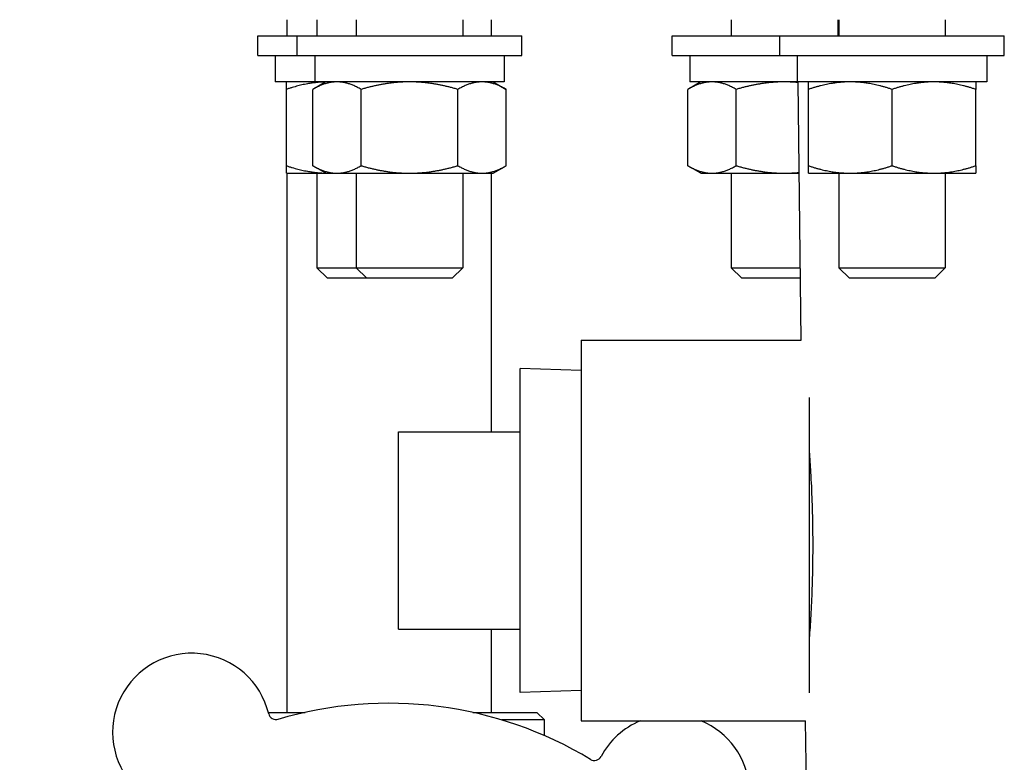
# Model space of a CAD drawing. Header units: inches. Extents: x 18 to 846, y -44 to 561.
# Tile 58 of 256: x 94 to 98.04, y 150.13 to 153.18. Entities that reach past the tile are written whole.
import ezdxf

# ---------------------------------------------------------------- set-up
doc = ezdxf.new("R2010")
doc.units = ezdxf.units.IN
doc.header["$LTSCALE"] = 24
doc.header["$MEASUREMENT"] = 0
doc.layers.add('Dimension (ANSI)', color=7, linetype='Continuous', lineweight=25)
doc.layers.add('Visible (ANSI)', color=7, linetype='Continuous', lineweight=30)
doc.styles.add('Note Text (ANSI)', font='tahoma.ttf')
doc.dimstyles.new('SB Fraction-16 (ANSI)', dxfattribs={"dimscale": 24, "dimtxt": 0.125, "dimasz": 0.098425, "dimexe": 0.125, "dimexo": 0.0625, "dimgap": 0.031496, "dimtad": 0, "dimtih": 1, "dimtoh": 1, "dimdec": 4, "dimrnd": 1e-08, "dimzin": 0, "dimdsep": 46, "dimlunit": 5, "dimtxsty": 'Note Text (ANSI)', "dimcen": 0.09, "dimdle": 0.393701, "dimclrd": 256, "dimclre": 256, "dimclrt": 256, "dimadec": 0, "dimazin": 3, "dimtfac": 0.96, "dimtofl": 0, "dimtmove": 0, "dimatfit": 3, "dimfxl": 1, "dimfrac": 2, "dimtolj": 1, "dimtzin": 12, "dimlwd": -1, "dimlwe": -1, "dimarcsym": 0})

# ---------------------------------------------------------------- blocks, each defined once
blk = doc.blocks.new('*D15')
at = {"layer": 'Defpoints', "color": 0, "transparency": 16777216}
for p in [(121.8191, 380.5815), (46.5863, 92.8698), (88.6941, 92.8698)]:
    blk.add_point(p, dxfattribs=at)
at = {"layer": 'Dimension (ANSI)', "transparency": 16777216}
for p, q in [((120.3191, 380.5815), (43.5863, 380.5815)), ((46.5863, 378.2193), (46.5863, 242.3754)), ((46.5863, 95.232), (46.5863, 237.0759)), ((87.1941, 92.8698), (43.5863, 92.8698))]:
    blk.add_line(p, q, dxfattribs=at)
for points in [[(46.1926, 378.2193), (46.98, 378.2193), (46.5863, 380.5815)], [(46.1926, 95.232), (46.98, 95.232), (46.5863, 92.8698)]]:
    blk.add_solid(points, dxfattribs=at)
at = {"layer": 'Dimension (ANSI)', "transparency": 16777216, "insert": (37.4463, 241.6195), "char_height": 3, "attachment_point": 1, "style": 'Note Text (ANSI)'}
blk.add_mtext('\\A1;287 11/16', dxfattribs=at)

msp = doc.modelspace()

# ---------------------------------------------------------------- linework, layer by layer
at = {"layer": 'Visible (ANSI)'}
for p, q in [((95.09486, 153.17699), (95.09486, 153.11059)), ((95.21878, 153.17699), (95.21878, 153.11059)), ((95.38051, 153.17699), (95.38051, 153.11059)), ((95.81801, 153.17699), (95.81801, 153.11059)), ((95.93486, 153.17699), (95.93486, 153.11059)), ((96.92104, 153.17699), (96.92104, 153.11059)), ((97.35854, 153.17699), (97.35854, 153.11059)), ((97.36287, 153.17699), (97.36287, 153.11059)), ((97.80037, 153.17699), (97.80037, 153.11059)), ((94.97653, 153.11059), (95.13826, 153.11059)), ((94.97653, 153.03059), (94.97653, 153.11059)), ((95.13826, 153.11059), (96.06026, 153.11059)), ((95.13826, 153.03059), (95.13826, 153.11059)), ((96.06026, 153.03059), (96.06026, 153.11059)), ((96.67879, 153.11059), (97.12062, 153.11059)), ((96.67879, 153.03059), (96.67879, 153.11059)), ((97.12062, 153.11059), (98.04262, 153.11059)), ((97.12062, 153.03059), (97.12062, 153.11059)), ((98.04262, 153.03059), (98.04262, 153.11059)), ((94.97653, 153.03059), (95.13826, 153.03059)), ((95.04803, 153.03059), (95.04803, 152.92159)), ((95.13826, 153.03059), (96.06026, 153.03059)), ((95.20976, 153.03059), (95.20976, 152.92159)), ((95.98876, 153.03059), (95.98876, 152.92159)), ((96.67879, 153.03059), (97.12062, 153.03059)), ((96.75029, 153.03059), (96.75029, 152.92159)), ((97.12062, 153.03059), (98.04262, 153.03059)), ((97.19212, 153.03059), (97.19212, 152.99886)), ((97.97112, 153.03059), (97.97112, 152.92159)), ((95.20976, 152.92159), (95.04803, 152.92159)), ((95.09353, 152.57731), (95.09353, 152.89086)), ((95.25526, 152.92159), (95.20204, 152.89086)), ((95.20204, 152.57731), (95.20204, 152.89086)), ((95.98876, 152.92159), (95.20976, 152.92159)), ((95.40065, 152.57731), (95.40065, 152.89086)), ((95.79786, 152.57731), (95.79786, 152.89086)), ((95.94326, 152.92159), (95.99647, 152.89086)), ((95.99647, 152.57731), (95.99647, 152.89086)), ((96.79579, 152.92159), (96.74257, 152.89086)), ((96.74257, 152.57731), (96.74257, 152.89086)), ((97.19236, 152.92159), (96.75029, 152.92159)), ((96.94118, 152.57731), (96.94118, 152.89086)), ((97.97112, 152.92159), (97.19236, 152.92159)), ((97.2085, 151.86024), (97.19622, 152.92159)), ((97.23762, 152.57731), (97.23762, 152.89086)), ((97.58162, 152.57731), (97.58162, 152.89086)), ((97.92562, 152.57731), (97.92562, 152.89086)), ((95.25526, 152.54659), (95.20204, 152.57731)), ((95.94326, 152.54659), (95.99647, 152.57731)), ((96.79579, 152.54659), (96.74257, 152.57731)), ((95.09353, 152.54659), (95.25526, 152.54659)), ((95.09486, 152.54659), (95.09486, 150.33241)), ((95.21878, 152.54659), (95.21878, 152.15809)), ((95.25526, 152.54659), (95.30134, 152.54659)), ((95.30134, 152.54659), (95.59926, 152.54659)), ((95.38051, 152.54659), (95.38051, 152.15809)), ((95.59926, 152.54659), (95.89717, 152.54659)), ((95.81801, 152.54659), (95.81801, 152.15809)), ((95.89717, 152.54659), (95.94326, 152.54659)), ((95.93486, 152.54659), (95.93486, 151.48402)), ((96.79579, 152.54659), (96.84188, 152.54659)), ((96.84188, 152.54659), (97.13979, 152.54659)), ((96.92104, 152.54659), (96.92104, 152.15809)), ((97.13979, 152.54659), (97.20056, 152.54659)), ((97.23762, 152.54659), (97.40962, 152.54659)), ((97.36287, 152.54659), (97.36287, 152.15809)), ((97.40962, 152.54659), (97.75362, 152.54659)), ((97.75362, 152.54659), (97.92562, 152.54659)), ((97.80037, 152.54659), (97.80037, 152.15809)), ((95.21878, 152.15809), (95.38051, 152.15809)), ((95.2626, 152.11558), (95.21878, 152.15809)), ((95.38051, 152.15809), (95.81801, 152.15809)), ((95.42432, 152.11558), (95.38051, 152.15809)), ((95.77419, 152.11558), (95.81801, 152.15809)), ((96.92104, 152.15809), (97.20505, 152.15809)), ((96.96486, 152.11558), (96.92104, 152.15809)), ((97.36287, 152.15809), (97.80037, 152.15809)), ((97.40669, 152.11558), (97.36287, 152.15809)), ((97.75656, 152.11558), (97.80037, 152.15809)), ((95.42432, 152.11558), (95.2626, 152.11558)), ((95.77419, 152.11558), (95.42432, 152.11558)), ((97.20554, 152.11558), (96.96486, 152.11558)), ((97.75656, 152.11558), (97.40669, 152.11558)), ((96.30381, 151.86024), (96.30381, 150.29774)), ((96.30381, 151.86024), (97.2085, 151.86024)), ((96.05381, 150.41395), (96.05381, 151.74403)), ((96.30381, 151.73621), (96.05381, 151.74403)), ((97.24131, 151.62517), (97.24131, 150.41301)), ((95.55381, 151.48402), (96.05381, 151.48402)), ((95.55381, 150.67402), (95.55381, 151.48402)), ((95.55381, 150.67402), (96.05381, 150.67402)), ((95.55381, 150.67395), (95.55381, 150.67402)), ((95.55381, 150.67395), (96.05381, 150.67395)), ((95.93486, 150.67395), (95.93486, 150.33241)), ((96.30381, 150.42176), (96.05381, 150.41395)), ((95.01938, 150.33241), (95.17049, 150.33241)), ((95.85924, 150.33241), (96.12236, 150.33241)), ((96.15361, 150.30116), (95.97884, 150.30116)), ((96.12236, 150.33241), (96.15361, 150.30116)), ((96.15361, 150.23688), (96.15361, 150.30116)), ((96.30381, 150.29774), (97.22658, 150.29774)), ((97.26407, 147.05779), (97.22658, 150.29774))]:
    msp.add_line(p, q, dxfattribs=at)
for centre, radius, start, end in [((94.70491, 150.25033), 0.325, 13.56477, 223.80207), ((95.51486, 148.76991), 1.6, 58.81714, 106.5497), ((95.05123, 150.33388), 0.03125, 193.56477, 286.51231), ((96.67254, 149.99769), 0.325, 112.59776, 151.80207), ((96.67254, 149.99769), 0.325, 301.56477, 67.40224), ((96.35856, 150.16603), 0.03125, 238.85452, 331.80207)]:
    msp.add_arc(centre, radius, start, end, dxfattribs=at)
msp.add_ellipse((97.58162, 152.99886), major_axis=(0, -2.20896), ratio=0.176327, start_param=4.712389, end_param=4.7473769, dxfattribs=at)
for points, weights in [([(95.09353, 152.89086), (95.09353, 152.92159), (95.09353, 152.92159)], [1, 1.0379548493, 1]), ([(95.25504, 152.92147), (95.18006, 152.91971), (95.09353, 152.89086)], [1.004510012, 1.03554710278, 1]), ([(95.30134, 152.92159), (95.25526, 152.92159), (95.20204, 152.89086)], [1, 1.0379548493, 1]), ([(95.40065, 152.89086), (95.34743, 152.92159), (95.30134, 152.92159)], [1, 1.0379548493, 1]), ([(95.59926, 152.92159), (95.50708, 152.92159), (95.40065, 152.89086)], [1, 1.0379548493, 1]), ([(95.79786, 152.89086), (95.69143, 152.92159), (95.59926, 152.92159)], [1, 1.0379548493, 1]), ([(95.89717, 152.92159), (95.85108, 152.92159), (95.79786, 152.89086)], [1, 1.0379548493, 1]), ([(95.99647, 152.89086), (95.94326, 152.92159), (95.89717, 152.92159)], [1, 1.0379548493, 1]), ([(96.84188, 152.92159), (96.79579, 152.92159), (96.74257, 152.89086)], [1, 1.0379548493, 1]), ([(96.94118, 152.89086), (96.88796, 152.92159), (96.84188, 152.92159)], [1, 1.0379548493, 1]), ([(97.13979, 152.92159), (97.04761, 152.92159), (96.94118, 152.89086)], [1, 1.0379548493, 1]), ([(97.19625, 152.91893), (97.16783, 152.92159), (97.13979, 152.92159)], [1.01583054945, 1.01124957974, 1]), ([(97.23762, 152.89086), (97.23762, 152.92159), (97.23762, 152.92159)], [1, 1.0379548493, 1]), ([(97.40962, 152.92159), (97.3298, 152.92159), (97.23762, 152.89086)], [1, 1.0379548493, 1]), ([(97.58162, 152.89086), (97.48945, 152.92159), (97.40962, 152.92159)], [1, 1.0379548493, 1]), ([(97.75362, 152.92159), (97.6738, 152.92159), (97.58162, 152.89086)], [1, 1.0379548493, 1]), ([(97.92562, 152.89086), (97.83345, 152.92159), (97.75362, 152.92159)], [1, 1.0379548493, 1]), ([(97.92562, 152.92159), (97.92562, 152.92159), (97.92562, 152.89086)], [1, 1.0379548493, 1]), ([(95.09353, 152.54659), (95.09353, 152.54659), (95.09353, 152.57731)], [1, 1.0379548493, 1]), ([(95.09353, 152.57731), (95.18006, 152.54847), (95.25504, 152.54671)], [1, 1.03554710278, 1.004510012]), ([(95.20204, 152.57731), (95.25526, 152.54659), (95.30134, 152.54659)], [1, 1.0379548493, 1]), ([(95.30134, 152.54659), (95.34743, 152.54659), (95.40065, 152.57731)], [1, 1.0379548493, 1]), ([(95.40065, 152.57731), (95.50708, 152.54659), (95.59926, 152.54659)], [1, 1.0379548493, 1]), ([(95.59926, 152.54659), (95.69143, 152.54659), (95.79786, 152.57731)], [1, 1.0379548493, 1]), ([(95.79786, 152.57731), (95.85108, 152.54659), (95.89717, 152.54659)], [1, 1.0379548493, 1]), ([(95.89717, 152.54659), (95.94326, 152.54659), (95.99647, 152.57731)], [1, 1.0379548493, 1]), ([(96.74257, 152.57731), (96.79579, 152.54659), (96.84188, 152.54659)], [1, 1.0379548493, 1]), ([(96.84188, 152.54659), (96.88796, 152.54659), (96.94118, 152.57731)], [1, 1.0379548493, 1]), ([(96.94118, 152.57731), (97.04761, 152.54659), (97.13979, 152.54659)], [1, 1.0379548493, 1]), ([(97.23762, 152.54659), (97.23762, 152.54659), (97.23762, 152.57731)], [1, 1.0379548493, 1]), ([(97.23762, 152.57731), (97.3298, 152.54659), (97.40962, 152.54659)], [1, 1.0379548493, 1]), ([(97.40962, 152.54659), (97.48945, 152.54659), (97.58162, 152.57731)], [1, 1.0379548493, 1]), ([(97.58162, 152.57731), (97.6738, 152.54659), (97.75362, 152.54659)], [1, 1.0379548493, 1]), ([(97.75362, 152.54659), (97.83345, 152.54659), (97.92562, 152.57731)], [1, 1.0379548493, 1]), ([(97.92562, 152.57731), (97.92562, 152.54659), (97.92562, 152.54659)], [1, 1.0379548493, 1]), ([(97.13979, 152.54659), (97.16992, 152.54659), (97.20052, 152.54966)], [1, 1.01209866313, 1.01648407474])]:
    msp.add_rational_spline(points, weights, degree=2, dxfattribs=at)
msp.add_open_spline([(97.24131, 151.40325), (97.24332, 151.37622), (97.24522, 151.34772), (97.24915, 151.27981), (97.25104, 151.23966), (97.25385, 151.1589), (97.25478, 151.11828), (97.25569, 151.03973), (97.2557, 150.99914), (97.25476, 150.9184), (97.2538, 150.87826), (97.25113, 150.80128), (97.24941, 150.76439), (97.2456, 150.69616), (97.24352, 150.66483), (97.24142, 150.63638), (97.24137, 150.63565), (97.24131, 150.63493)], degree=3, knots=[3.9626809, 3.9626809, 3.9626809, 3.9626809, 4.1916194, 4.1916194, 4.4910497, 4.4910497, 4.7904801, 4.7904801, 5.089646, 5.089646, 5.3888118, 5.3888118, 5.6879776, 5.6879776, 5.9871435, 5.9871435, 5.994973, 5.994973, 5.994973, 5.994973], dxfattribs=at)

# ---------------------------------------------------------------- dimensions: what is measured, and where the dimension line sits
at = {"layer": 'Dimension (ANSI)'}
dim = msp.add_linear_dim(base=(46.58635, 92.8698), p1=(121.81912, 380.5815), p2=(88.69412, 92.8698), angle=270, dimstyle='SB Fraction-16 (ANSI)', override={"dimgap": 0.031496, "dimdec": 4, "dimtol": 0, "dimlim": 0, "dimtp": 0, "dimtm": 0, "dimtdec": 2, "dimatfit": 1}, dxfattribs=at)
dim.commit()
dim.dimension.update_dxf_attribs({"geometry": '*D15', "text_midpoint": (46.58635, 239.72565), "dimtype": 160})

doc.saveas('drawing.dxf')
